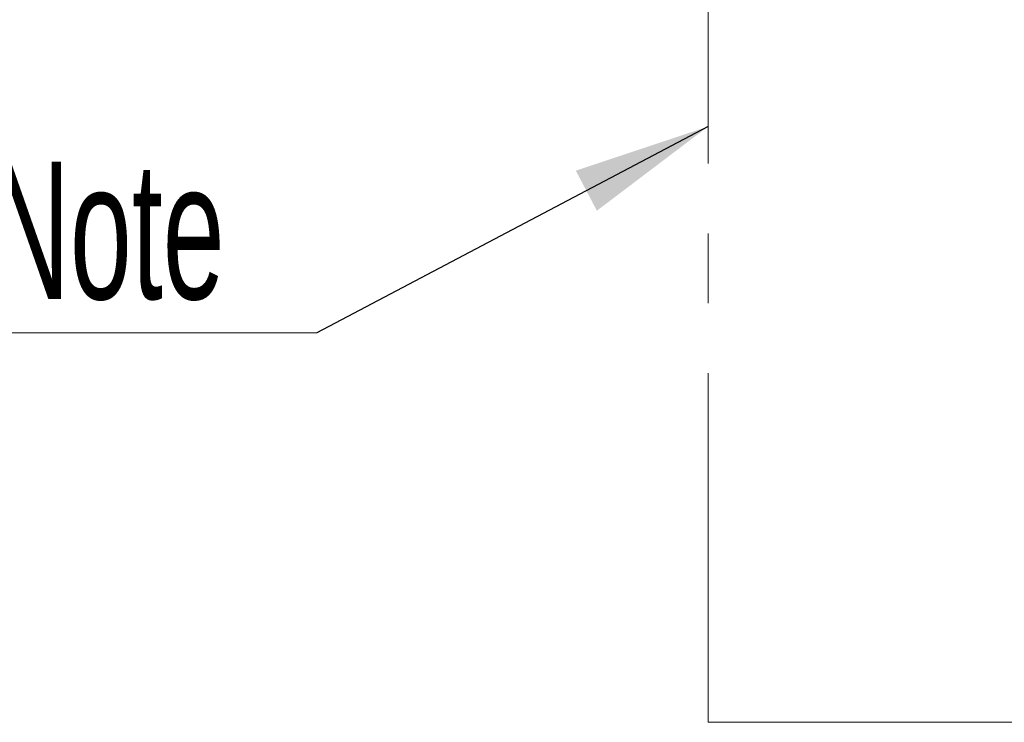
# Model space of a CAD drawing. Header units: millimetres. Extents: x 0 to 8410, y 0 to 5940.
# Tile 76 of 256: x 2812 to 3170, y 1341 to 1597. Entities that reach past the tile are written whole.
import ezdxf

# ---------------------------------------------------------------- set-up
doc = ezdxf.new("R2010")
doc.units = ezdxf.units.MM
doc.header["$LTSCALE"] = 10
doc.linetypes.add('CENTERX2', pattern=[20.32, 12.7, -2.54, 2.54, -2.54])
doc.styles.add('SLDTEXTSTYLE0', font='TXT', dxfattribs={"width": 0.605})
doc.dimstyles.new('SLDDIMSTYLE5', dxfattribs={"dimtxt": 0, "dimasz": 50, "dimexe": 0, "dimexo": 0.0625, "dimgap": 0, "dimtad": 0, "dimtih": 1, "dimtoh": 1, "dimdec": 0, "dimrnd": 1e-09, "dimzin": 0, "dimdsep": 46, "dimtxsty": 'Standard', "dimsah": 1, "dimcen": 0.09, "dimadec": 0, "dimazin": 0, "dimtfac": 50, "dimtdec": 0, "dimtofl": 0, "dimtmove": 0, "dimatfit": 3, "dimfxl": 1, "dimfrac": 2, "dimtolj": 1, "dimtzin": 0, "dimarcsym": 0})

# ---------------------------------------------------------------- blocks, each defined once
blk = doc.blocks.new('SW_NOTE_4')
at = {"color": 0, "linetype": 'Continuous', "lineweight": 0}
for p, q in [((-118.99, 0), (0, 0)), ((0, 0), (-118.99, 0)), ((-118.99, 0), (0, 0)), ((0, 0), (-118.99, 0)), ((-118.99, 0), (0, 0)), ((0, 0), (-118.99, 0))]:
    blk.add_line(p, q, dxfattribs=at)
at = {"color": 0, "linetype": 'Continuous', "lineweight": 0, "insert": (-118.93, 62.27), "char_height": 50, "attachment_point": 1, "style": 'SLDTEXTSTYLE0'}
blk.add_mtext('Note', dxfattribs=at)

msp = doc.modelspace()

# ---------------------------------------------------------------- linework, layer by layer
at = {"color": 7, "linetype": 'CENTERX2', "lineweight": 0}
for q in [(3062.499276, 2108.858221), (3782.465455, 1341.106677)]:
    msp.add_line((3062.499276, 1341.106677), q, dxfattribs=at)

# ---------------------------------------------------------------- block references
at = {"color": 7, "linetype": 'Continuous', "lineweight": 0}
msp.add_blockref('SW_NOTE_4', (2920.207591, 1482.731633), dxfattribs=at)

# ---------------------------------------------------------------- leaders
msp.add_leader([(3062.499276, 1557.733669), (2920.207591, 1482.731633)], dimstyle='SLDDIMSTYLE5', dxfattribs=at)

doc.saveas('drawing.dxf')
